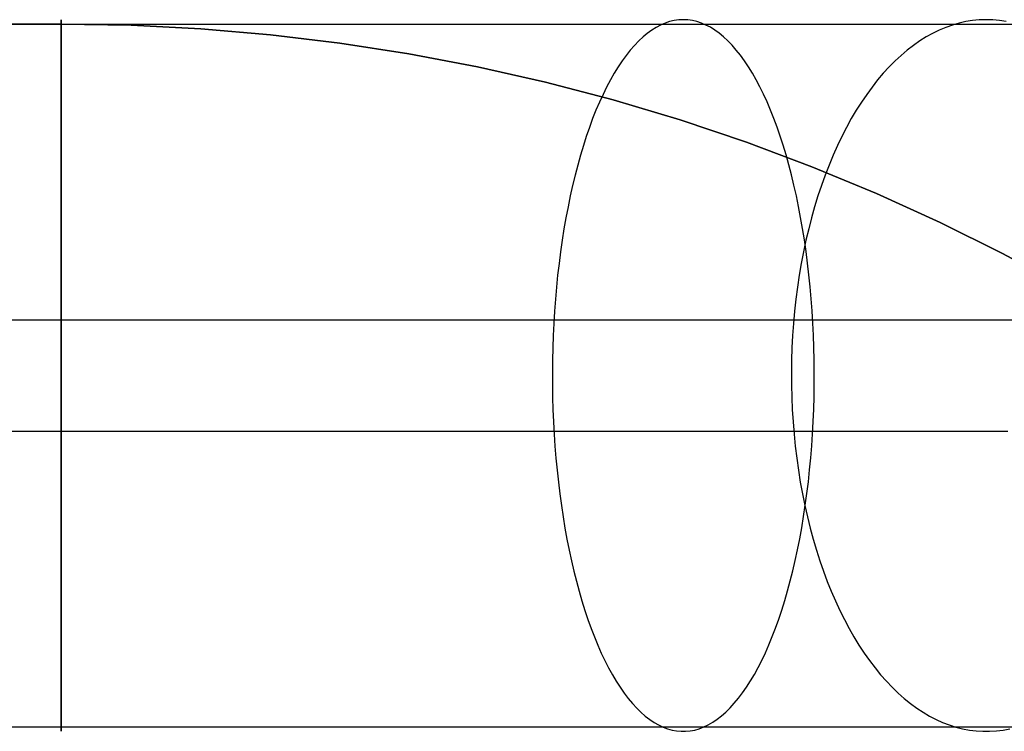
# Model space of a CAD drawing. Header units: millimetres. Extents: x 492 to 1282, y -834 to -234.
# Tile 88 of 93: x 1235 to 1257, y -250 to -234. Entities that reach past the tile are written whole.
import ezdxf

# ---------------------------------------------------------------- set-up
doc = ezdxf.new("R2010")
doc.units = ezdxf.units.MM
doc.layers.add('Volume$Layer 03', color=7, linetype='Continuous', true_color=0x000000)

msp = doc.modelspace()

# ---------------------------------------------------------------- linework, layer by layer
at = {"layer": 'Volume$Layer 03'}
for p, q in [((623.174, -234.371, 380.751), (1236.174, -234.371, 380.751)), ((1236.176, -234.371, 390), (748.173, -234.371, 390)), ((748.173, -234.371, 392.5), (1236.176, -234.371, 392.5)), ((1236.176, -234.371, 391.25), (748.173, -234.371, 391.25)), ((1236.174, -234.277, 382.273), (1236.174, -234.272, 381.995)), ((1236.174, -234.272, 381.995), (1236.174, -234.277, 381.718)), ((1236.174, -234.291, 382.55), (1236.174, -234.277, 382.273)), ((1236.174, -234.277, 381.718), (1236.174, -234.292, 381.44)), ((1236.174, -234.315, 382.827), (1236.174, -234.291, 382.55)), ((1236.174, -234.292, 381.44), (1236.174, -234.316, 381.164)), ((1236.174, -234.349, 383.103), (1236.174, -234.315, 382.827)), ((1236.174, -234.316, 381.164), (1236.174, -234.35, 380.888)), ((1236.174, -234.392, 383.377), (1236.174, -234.349, 383.103)), ((1236.174, -234.35, 380.888), (1236.174, -234.393, 380.614)), ((1236.174, -234.371, 380.751), (1237.429, -234.371, 380.729)), ((1236.174, -234.444, 383.65), (1236.174, -234.392, 383.377)), ((1236.174, -234.393, 380.614), (1236.174, -234.446, 380.341)), ((1236.176, -234.371, 392.5), (1236.176, -234.371, 390)), ((1236.176, -234.371, 390), (1237.747, -234.397, 390)), ((1237.747, -234.397, 392.5), (1236.176, -234.371, 392.5)), ((1237.747, -234.397, 391.25), (1236.176, -234.371, 391.25)), ((1237.429, -234.371, 380.729), (1238.682, -234.371, 380.665)), ((1238.682, -234.371, 380.665), (1239.933, -234.371, 380.558)), ((1239.933, -234.371, 380.558), (1241.179, -234.371, 380.409)), ((1241.179, -234.371, 380.409), (1242.419, -234.371, 380.216)), ((1242.419, -234.371, 380.216), (1243.652, -234.371, 379.982)), ((1243.652, -234.371, 379.982), (1244.876, -234.371, 379.706)), ((1244.876, -234.371, 379.706), (1246.09, -234.371, 379.388)), ((1246.09, -234.371, 379.388), (1247.292, -234.371, 379.029)), ((1247.292, -234.371, 379.029), (1248.482, -234.371, 378.629)), ((1248.482, -234.371, 378.629), (1249.657, -234.371, 378.189)), ((1249.652, -234.393, 378.044), (1249.552, -234.446, 377.79)), ((1249.753, -234.35, 378.299), (1249.652, -234.393, 378.044)), ((1249.657, -234.371, 378.189), (1250.816, -234.371, 377.708)), ((1249.854, -234.316, 378.555), (1249.753, -234.35, 378.299)), ((1249.956, -234.292, 378.812), (1249.854, -234.316, 378.555)), ((1250.058, -234.277, 379.07), (1249.956, -234.292, 378.812)), ((1250.161, -234.272, 379.328), (1250.058, -234.277, 379.07)), ((1250.263, -234.277, 379.587), (1250.161, -234.272, 379.328)), ((1250.365, -234.291, 379.844), (1250.263, -234.277, 379.587)), ((1250.467, -234.315, 380.102), (1250.365, -234.291, 379.844)), ((1250.568, -234.349, 380.358), (1250.467, -234.315, 380.102)), ((1250.669, -234.392, 380.613), (1250.568, -234.349, 380.358)), ((1250.77, -234.444, 380.867), (1250.669, -234.392, 380.613)), ((1250.816, -234.371, 377.708), (1251.958, -234.371, 377.189)), ((1251.958, -234.371, 377.189), (1253.082, -234.371, 376.631)), ((1253.082, -234.371, 376.631), (1254.186, -234.371, 376.034)), ((1254.186, -234.371, 376.034), (1255.27, -234.371, 375.401)), ((1255.27, -234.371, 375.401), (1256.331, -234.371, 374.73)), ((1256.21, -234.393, 374.646), (1256.061, -234.446, 374.417)), ((1256.36, -234.35, 374.875), (1256.21, -234.393, 374.646)), ((1256.331, -234.371, 374.73), (1257.368, -234.371, 374.024)), ((1256.511, -234.316, 375.106), (1256.36, -234.35, 374.875)), ((1256.662, -234.292, 375.337), (1256.511, -234.316, 375.106)), ((1256.814, -234.277, 375.57), (1256.662, -234.292, 375.337)), ((1256.966, -234.272, 375.802), (1256.814, -234.277, 375.57)), ((1257.118, -234.277, 376.034), (1256.966, -234.272, 375.802)), ((1257.27, -234.291, 376.267), (1257.118, -234.277, 376.034)), ((1257.421, -234.315, 376.498), (1257.27, -234.291, 376.267)), ((1257.368, -234.371, 374.024), (1258.381, -234.371, 373.283)), ((1236.174, -234.506, 383.92), (1236.174, -234.444, 383.65)), ((1236.174, -234.446, 380.341), (1236.174, -234.509, 380.071)), ((1236.174, -234.578, 384.189), (1236.174, -234.506, 383.92)), ((1236.174, -234.509, 380.071), (1236.174, -234.58, 379.802)), ((1236.174, -234.658, 384.455), (1236.174, -234.578, 384.189)), ((1236.174, -234.58, 379.802), (1236.174, -234.661, 379.537)), ((1237.747, -234.397, 390), (1239.315, -234.478, 390)), ((1239.315, -234.478, 392.5), (1237.747, -234.397, 392.5)), ((1239.315, -234.478, 391.25), (1237.747, -234.397, 391.25)), ((1239.315, -234.478, 390), (1240.88, -234.612, 390)), ((1240.88, -234.612, 392.5), (1239.315, -234.478, 392.5)), ((1240.88, -234.612, 391.25), (1239.315, -234.478, 391.25)), ((1240.88, -234.612, 390), (1242.44, -234.799, 390)), ((1242.44, -234.799, 392.5), (1240.88, -234.612, 392.5)), ((1242.44, -234.799, 391.25), (1240.88, -234.612, 391.25)), ((1249.353, -234.58, 377.289), (1249.256, -234.661, 377.042)), ((1249.452, -234.509, 377.539), (1249.353, -234.58, 377.289)), ((1249.552, -234.446, 377.79), (1249.452, -234.509, 377.539)), ((1250.869, -234.506, 381.118), (1250.77, -234.444, 380.867)), ((1250.968, -234.578, 381.368), (1250.869, -234.506, 381.118)), ((1251.066, -234.658, 381.615), (1250.968, -234.578, 381.368)), ((1255.766, -234.58, 373.966), (1255.621, -234.661, 373.744)), ((1255.913, -234.509, 374.191), (1255.766, -234.58, 373.966)), ((1256.061, -234.446, 374.417), (1255.913, -234.509, 374.191)), ((1236.174, -234.748, 384.717), (1236.174, -234.658, 384.455)), ((1236.174, -234.661, 379.537), (1236.174, -234.751, 379.274)), ((1236.174, -234.847, 384.977), (1236.174, -234.748, 384.717)), ((1236.174, -234.751, 379.274), (1236.174, -234.85, 379.015)), ((1242.44, -234.799, 390), (1243.992, -235.039, 390)), ((1243.992, -235.039, 392.5), (1242.44, -234.799, 392.5)), ((1243.992, -235.039, 391.25), (1242.44, -234.799, 391.25)), ((1249.159, -234.751, 376.798), (1249.063, -234.85, 376.557)), ((1249.256, -234.661, 377.042), (1249.159, -234.751, 376.798)), ((1251.163, -234.748, 381.859), (1251.066, -234.658, 381.615)), ((1251.258, -234.847, 382.101), (1251.163, -234.748, 381.859)), ((1255.477, -234.751, 373.524), (1255.335, -234.85, 373.307)), ((1255.621, -234.661, 373.744), (1255.477, -234.751, 373.524)), ((1236.174, -234.955, 385.233), (1236.174, -234.847, 384.977)), ((1236.174, -234.85, 379.015), (1236.174, -234.958, 378.759)), ((1236.174, -235.071, 385.485), (1236.174, -234.955, 385.233)), ((1236.174, -234.958, 378.759), (1236.174, -235.075, 378.507)), ((1243.992, -235.039, 390), (1245.535, -235.333, 390)), ((1245.535, -235.333, 392.5), (1243.992, -235.039, 392.5)), ((1245.535, -235.333, 391.25), (1243.992, -235.039, 391.25)), ((1248.969, -234.958, 376.319), (1248.877, -235.075, 376.085)), ((1249.063, -234.85, 376.557), (1248.969, -234.958, 376.319)), ((1251.352, -234.955, 382.338), (1251.258, -234.847, 382.101)), ((1251.445, -235.071, 382.573), (1251.352, -234.955, 382.338)), ((1255.195, -234.958, 373.093), (1255.057, -235.075, 372.882)), ((1255.335, -234.85, 373.307), (1255.195, -234.958, 373.093)), ((1236.174, -235.197, 385.733), (1236.174, -235.071, 385.485)), ((1236.174, -235.075, 378.507), (1236.174, -235.201, 378.259)), ((1236.174, -235.33, 385.976), (1236.174, -235.197, 385.733)), ((1236.174, -235.201, 378.259), (1236.174, -235.335, 378.016)), ((1248.785, -235.201, 375.855), (1248.696, -235.335, 375.628)), ((1248.877, -235.075, 376.085), (1248.785, -235.201, 375.855)), ((1251.536, -235.197, 382.803), (1251.445, -235.071, 382.573)), ((1251.626, -235.33, 383.029), (1251.536, -235.197, 382.803)), ((1254.921, -235.201, 372.675), (1254.788, -235.335, 372.471)), ((1255.057, -235.075, 372.882), (1254.921, -235.201, 372.675)), ((1236.174, -235.473, 386.215), (1236.174, -235.33, 385.976)), ((1236.174, -235.335, 378.016), (1236.174, -235.477, 377.778)), ((1236.174, -235.623, 386.448), (1236.174, -235.473, 386.215)), ((1236.174, -235.477, 377.778), (1236.174, -235.628, 377.544)), ((1245.535, -235.333, 390), (1247.067, -235.679, 390)), ((1247.067, -235.679, 392.5), (1245.535, -235.333, 392.5)), ((1247.067, -235.679, 391.25), (1245.535, -235.333, 391.25)), ((1248.608, -235.477, 375.407), (1248.522, -235.628, 375.19)), ((1248.696, -235.335, 375.628), (1248.608, -235.477, 375.407)), ((1251.714, -235.473, 383.251), (1251.626, -235.33, 383.029)), ((1251.8, -235.623, 383.468), (1251.714, -235.473, 383.251)), ((1254.658, -235.477, 372.272), (1254.53, -235.628, 372.077)), ((1254.788, -235.335, 372.471), (1254.658, -235.477, 372.272)), ((1236.174, -235.781, 386.676), (1236.174, -235.623, 386.448)), ((1236.174, -235.628, 377.544), (1236.174, -235.787, 377.316)), ((1247.067, -235.679, 390), (1248.587, -236.076, 390)), ((1248.587, -236.076, 392.5), (1247.067, -235.679, 392.5)), ((1248.587, -236.076, 391.25), (1247.067, -235.679, 391.25)), ((1248.522, -235.628, 375.19), (1248.438, -235.787, 374.978)), ((1251.884, -235.781, 383.68), (1251.8, -235.623, 383.468)), ((1254.53, -235.628, 372.077), (1254.406, -235.787, 371.886)), ((1236.174, -235.948, 386.899), (1236.174, -235.781, 386.676)), ((1236.174, -235.787, 377.316), (1236.174, -235.953, 377.094)), ((1248.438, -235.787, 374.978), (1248.357, -235.953, 374.771)), ((1251.965, -235.948, 383.887), (1251.884, -235.781, 383.68)), ((1254.406, -235.787, 371.886), (1254.284, -235.953, 371.7)), ((1236.174, -236.121, 387.115), (1236.174, -235.948, 386.899)), ((1236.174, -235.953, 377.094), (1236.174, -236.127, 376.878)), ((1236.174, -236.303, 387.326), (1236.174, -236.121, 387.115)), ((1236.174, -236.127, 376.878), (1236.174, -236.309, 376.668)), ((1248.277, -236.127, 374.57), (1248.199, -236.309, 374.375)), ((1248.357, -235.953, 374.771), (1248.277, -236.127, 374.57)), ((1248.587, -236.076, 390), (1250.092, -236.526, 390)), ((1250.092, -236.526, 392.5), (1248.587, -236.076, 392.5)), ((1250.092, -236.526, 391.25), (1248.587, -236.076, 391.25)), ((1252.045, -236.121, 384.089), (1251.965, -235.948, 383.887)), ((1252.123, -236.303, 384.284), (1252.045, -236.121, 384.089)), ((1254.166, -236.127, 371.519), (1254.051, -236.309, 371.343)), ((1254.284, -235.953, 371.7), (1254.166, -236.127, 371.519)), ((1236.174, -236.491, 387.529), (1236.174, -236.303, 387.326)), ((1236.174, -236.309, 376.668), (1236.174, -236.497, 376.464)), ((1248.199, -236.309, 374.375), (1248.124, -236.497, 374.185)), ((1252.198, -236.491, 384.474), (1252.123, -236.303, 384.284)), ((1254.051, -236.309, 371.343), (1253.939, -236.497, 371.172)), ((1236.174, -236.686, 387.727), (1236.174, -236.491, 387.529)), ((1236.174, -236.497, 376.464), (1236.174, -236.693, 376.267)), ((1248.124, -236.497, 374.185), (1248.052, -236.693, 374.002)), ((1250.092, -236.526, 390), (1251.581, -237.027, 390)), ((1251.581, -237.027, 392.5), (1250.092, -236.526, 392.5)), ((1251.581, -237.027, 391.25), (1250.092, -236.526, 391.25)), ((1252.27, -236.687, 384.657), (1252.198, -236.491, 384.474)), ((1253.939, -236.497, 371.172), (1253.831, -236.693, 371.007)), ((1236.174, -236.889, 387.917), (1236.174, -236.686, 387.727)), ((1236.174, -236.693, 376.267), (1236.174, -236.895, 376.077)), ((1248.052, -236.693, 374.002), (1247.982, -236.895, 373.825)), ((1252.34, -236.889, 384.834), (1252.27, -236.687, 384.657)), ((1253.831, -236.693, 371.007), (1253.727, -236.895, 370.848)), ((1236.174, -237.097, 388.101), (1236.174, -236.889, 387.917)), ((1236.174, -236.895, 376.077), (1236.174, -237.104, 375.894)), ((1247.982, -236.895, 373.825), (1247.915, -237.104, 373.655)), ((1251.581, -237.027, 390), (1253.052, -237.578, 390)), ((1253.052, -237.578, 392.5), (1251.581, -237.027, 392.5)), ((1253.052, -237.578, 391.25), (1251.581, -237.027, 391.25)), ((1252.408, -237.097, 385.005), (1252.34, -236.889, 384.834)), ((1253.727, -236.895, 370.848), (1253.627, -237.104, 370.695)), ((1236.174, -237.312, 388.276), (1236.174, -237.097, 388.101)), ((1236.174, -237.104, 375.894), (1236.174, -237.319, 375.718)), ((1247.915, -237.104, 373.655), (1247.85, -237.319, 373.492)), ((1252.473, -237.312, 385.168), (1252.408, -237.097, 385.005)), ((1253.627, -237.104, 370.695), (1253.531, -237.319, 370.548)), ((1236.174, -237.533, 388.445), (1236.174, -237.312, 388.276)), ((1236.174, -237.319, 375.718), (1236.174, -237.54, 375.55)), ((1247.85, -237.319, 373.492), (1247.788, -237.54, 373.335)), ((1252.535, -237.533, 385.325), (1252.473, -237.312, 385.168)), ((1253.531, -237.319, 370.548), (1253.439, -237.54, 370.407)), ((1236.174, -237.759, 388.605), (1236.174, -237.533, 388.445)), ((1236.174, -237.54, 375.55), (1236.174, -237.767, 375.389)), ((1247.788, -237.54, 373.335), (1247.729, -237.767, 373.186)), ((1252.594, -237.759, 385.474), (1252.535, -237.533, 385.325)), ((1253.052, -237.578, 390), (1254.503, -238.179, 390)), ((1254.503, -238.179, 392.5), (1253.052, -237.578, 392.5)), ((1254.503, -238.179, 391.25), (1253.052, -237.578, 391.25)), ((1253.439, -237.54, 370.407), (1253.351, -237.767, 370.273)), ((1236.174, -237.991, 388.758), (1236.174, -237.759, 388.605)), ((1236.174, -237.767, 375.389), (1236.174, -237.999, 375.237)), ((1247.729, -237.767, 373.186), (1247.673, -237.999, 373.044)), ((1252.65, -237.991, 385.616), (1252.594, -237.759, 385.474)), ((1253.351, -237.767, 370.273), (1253.268, -237.999, 370.145)), ((1236.174, -238.228, 388.903), (1236.174, -237.991, 388.758)), ((1236.174, -237.999, 375.237), (1236.174, -238.236, 375.093)), ((1247.673, -237.999, 373.044), (1247.62, -238.236, 372.91)), ((1252.703, -238.229, 385.751), (1252.65, -237.991, 385.616)), ((1253.268, -237.999, 370.145), (1253.189, -238.236, 370.024)), ((1236.174, -238.471, 389.039), (1236.174, -238.228, 388.903)), ((1236.174, -238.236, 375.093), (1236.174, -238.479, 374.957)), ((1247.62, -238.236, 372.91), (1247.57, -238.478, 372.784)), ((1252.753, -238.471, 385.877), (1252.703, -238.229, 385.751)), ((1253.189, -238.236, 370.024), (1253.114, -238.479, 369.911)), ((1254.503, -238.179, 390), (1255.933, -238.829, 390)), ((1255.933, -238.829, 392.5), (1254.503, -238.179, 392.5)), ((1255.933, -238.829, 391.25), (1254.503, -238.179, 391.25)), ((1236.174, -238.717, 389.167), (1236.174, -238.471, 389.039)), ((1236.174, -238.479, 374.957), (1236.174, -238.725, 374.829)), ((1247.57, -238.478, 372.784), (1247.523, -238.725, 372.665)), ((1252.8, -238.717, 385.996), (1252.753, -238.471, 385.877)), ((1253.114, -238.479, 369.911), (1253.045, -238.725, 369.804)), ((1236.174, -238.968, 389.286), (1236.174, -238.717, 389.167)), ((1236.174, -238.725, 374.829), (1236.174, -238.976, 374.711)), ((1247.523, -238.725, 372.665), (1247.479, -238.976, 372.555)), ((1252.844, -238.968, 386.107), (1252.8, -238.717, 385.996)), ((1253.045, -238.725, 369.804), (1252.98, -238.976, 369.705)), ((1236.174, -239.223, 389.396), (1236.174, -238.968, 389.286)), ((1236.174, -238.976, 374.711), (1236.174, -239.231, 374.601)), ((1247.479, -238.976, 372.555), (1247.439, -239.231, 372.453)), ((1252.885, -239.223, 386.209), (1252.844, -238.968, 386.107)), ((1252.98, -238.976, 369.705), (1252.919, -239.231, 369.613)), ((1255.933, -238.829, 390), (1257.339, -239.528, 390)), ((1257.339, -239.528, 392.5), (1255.933, -238.829, 392.5)), ((1257.339, -239.528, 391.25), (1255.933, -238.829, 391.25)), ((1236.174, -239.481, 389.497), (1236.174, -239.223, 389.396)), ((1236.174, -239.231, 374.601), (1236.174, -239.49, 374.5)), ((1247.439, -239.231, 372.453), (1247.401, -239.49, 372.359)), ((1252.919, -239.231, 369.613), (1252.864, -239.49, 369.528)), ((1252.922, -239.481, 386.304), (1252.885, -239.223, 386.209)), ((1236.174, -239.743, 389.59), (1236.174, -239.481, 389.497)), ((1252.956, -239.743, 386.389), (1252.922, -239.481, 386.304)), ((1236.174, -239.49, 374.5), (1236.174, -239.752, 374.407)), ((1247.401, -239.49, 372.359), (1247.368, -239.752, 372.273)), ((1252.864, -239.49, 369.528), (1252.814, -239.752, 369.451)), ((1257.339, -239.528, 390), (1258.721, -240.274, 390)), ((1258.721, -240.274, 392.5), (1257.339, -239.528, 392.5)), ((1258.721, -240.274, 391.25), (1257.339, -239.528, 391.25)), ((1236.174, -240.008, 389.673), (1236.174, -239.743, 389.59)), ((1236.174, -239.752, 374.407), (1236.174, -240.017, 374.325)), ((1247.368, -239.752, 372.273), (1247.337, -240.017, 372.196)), ((1252.814, -239.752, 369.451), (1252.768, -240.017, 369.382)), ((1252.987, -240.008, 386.467), (1252.956, -239.743, 386.389)), ((1236.174, -240.276, 389.747), (1236.174, -240.008, 389.673)), ((1236.174, -240.017, 374.325), (1236.174, -240.285, 374.251)), ((1247.337, -240.017, 372.196), (1247.31, -240.285, 372.128)), ((1252.768, -240.017, 369.382), (1252.728, -240.285, 369.32)), ((1253.014, -240.276, 386.536), (1252.987, -240.008, 386.467)), ((1236.174, -240.546, 389.811), (1236.174, -240.276, 389.747)), ((1236.174, -240.285, 374.251), (1236.174, -240.555, 374.187)), ((1247.31, -240.285, 372.128), (1247.286, -240.555, 372.068)), ((1252.728, -240.285, 369.32), (1252.693, -240.555, 369.266)), ((1253.038, -240.546, 386.596), (1253.014, -240.276, 386.536)), ((1236.174, -240.818, 389.867), (1236.174, -240.546, 389.811)), ((1236.174, -240.555, 374.187), (1236.174, -240.827, 374.132)), ((1247.286, -240.555, 372.068), (1247.266, -240.827, 372.017)), ((1252.693, -240.555, 369.266), (1252.663, -240.827, 369.22)), ((1253.058, -240.818, 386.647), (1253.038, -240.546, 386.596)), ((623.174, -241.023, 389.902), (1236.174, -241.023, 389.902)), ((1236.174, -241.092, 389.912), (1236.174, -240.818, 389.867)), ((1236.174, -240.827, 374.132), (1236.174, -241.101, 374.086)), ((1236.174, -241.023, 389.902), (1237.742, -241.023, 389.875)), ((1237.742, -241.023, 389.875), (1239.307, -241.023, 389.795)), ((1239.307, -241.023, 389.795), (1240.869, -241.023, 389.661)), ((1240.869, -241.023, 389.661), (1242.425, -241.023, 389.474)), ((1242.425, -241.023, 389.474), (1243.974, -241.023, 389.234)), ((1243.974, -241.023, 389.234), (1245.513, -241.023, 388.942)), ((1245.513, -241.023, 388.942), (1247.042, -241.023, 388.597)), ((1247.042, -241.023, 388.597), (1248.559, -241.023, 388.2)), ((1247.266, -240.827, 372.017), (1247.249, -241.101, 371.974)), ((1248.559, -241.023, 388.2), (1250.06, -241.023, 387.751)), ((1250.06, -241.023, 387.751), (1251.546, -241.023, 387.252)), ((1251.546, -241.023, 387.252), (1253.014, -241.023, 386.702)), ((1252.663, -240.827, 369.22), (1252.638, -241.101, 369.182)), ((1253.014, -241.023, 386.702), (1254.462, -241.023, 386.102)), ((1253.075, -241.092, 386.69), (1253.058, -240.818, 386.647)), ((1254.462, -241.023, 386.102), (1255.889, -241.023, 385.453)), ((1255.889, -241.023, 385.453), (1257.292, -241.023, 384.756)), ((1257.292, -241.023, 384.756), (1258.671, -241.023, 384.011)), ((1236.174, -241.367, 389.949), (1236.174, -241.092, 389.912)), ((1236.174, -241.101, 374.086), (1236.174, -241.376, 374.05)), ((1247.249, -241.101, 371.974), (1247.236, -241.376, 371.941)), ((1252.638, -241.101, 369.182), (1252.618, -241.376, 369.152)), ((1253.088, -241.367, 386.723), (1253.075, -241.092, 386.69)), ((1236.174, -241.644, 389.975), (1236.174, -241.367, 389.949)), ((1236.174, -241.376, 374.05), (1236.174, -241.653, 374.024)), ((1247.236, -241.376, 371.941), (1247.226, -241.653, 371.917)), ((1252.618, -241.376, 369.152), (1252.604, -241.653, 369.13)), ((1253.098, -241.644, 386.748), (1253.088, -241.367, 386.723)), ((1236.174, -241.921, 389.992), (1236.174, -241.644, 389.975)), ((1236.174, -241.653, 374.024), (1236.174, -241.93, 374.007)), ((1247.226, -241.653, 371.917), (1247.22, -241.93, 371.901)), ((1252.604, -241.653, 369.13), (1252.595, -241.93, 369.116)), ((1253.104, -241.921, 386.764), (1253.098, -241.644, 386.748)), ((1236.174, -242.198, 390), (1236.174, -241.921, 389.992)), ((1253.107, -242.199, 386.771), (1253.104, -241.921, 386.764)), ((1236.174, -241.93, 374.007), (1236.174, -242.208, 374)), ((1247.22, -241.93, 371.901), (1247.218, -242.208, 371.895)), ((1252.595, -241.93, 369.116), (1252.591, -242.208, 369.11)), ((1236.174, -242.476, 389.997), (1236.174, -242.198, 390)), ((1236.174, -242.208, 374), (1236.174, -242.485, 374.003)), ((1247.218, -242.208, 371.895), (1247.219, -242.485, 371.897)), ((1252.591, -242.208, 369.11), (1252.592, -242.485, 369.112)), ((1253.106, -242.476, 386.769), (1253.107, -242.199, 386.771)), ((1236.174, -242.754, 389.986), (1236.174, -242.476, 389.997)), ((1236.174, -242.485, 374.003), (1236.174, -242.763, 374.015)), ((1247.219, -242.485, 371.897), (1247.223, -242.763, 371.908)), ((1252.592, -242.485, 369.112), (1252.599, -242.763, 369.122)), ((1253.102, -242.754, 386.757), (1253.106, -242.476, 386.769)), ((1236.174, -243.03, 389.964), (1236.174, -242.754, 389.986)), ((1236.174, -242.763, 374.015), (1236.174, -243.04, 374.037)), ((1247.223, -242.763, 371.908), (1247.231, -243.039, 371.929)), ((1252.599, -242.763, 369.122), (1252.611, -243.04, 369.141)), ((1253.094, -243.031, 386.737), (1253.102, -242.754, 386.757)), ((1236.174, -243.306, 389.933), (1236.174, -243.03, 389.964)), ((1236.174, -243.04, 374.037), (1236.174, -243.315, 374.068)), ((1247.231, -243.039, 371.929), (1247.243, -243.315, 371.958)), ((1252.611, -243.04, 369.141), (1252.628, -243.315, 369.167)), ((1253.082, -243.306, 386.709), (1253.094, -243.031, 386.737)), ((1236.174, -243.581, 389.892), (1236.174, -243.306, 389.933)), ((1236.174, -243.315, 374.068), (1236.174, -243.59, 374.109)), ((1247.243, -243.315, 371.958), (1247.258, -243.59, 371.996)), ((1252.628, -243.315, 369.167), (1252.651, -243.59, 369.201)), ((1253.067, -243.581, 386.671), (1253.082, -243.306, 386.709)), ((623.174, -243.522, 374.098), (1236.174, -243.522, 374.098)), ((1236.174, -243.522, 374.098), (1237.202, -243.522, 374.081)), ((1236.174, -243.854, 389.842), (1236.174, -243.581, 389.892)), ((1236.174, -243.59, 374.109), (1236.174, -243.863, 374.16)), ((1237.202, -243.522, 374.081), (1238.228, -243.522, 374.028)), ((1238.228, -243.522, 374.028), (1239.252, -243.522, 373.94)), ((1239.252, -243.522, 373.94), (1240.273, -243.522, 373.818)), ((1240.273, -243.522, 373.818), (1241.288, -243.522, 373.66)), ((1241.288, -243.522, 373.66), (1242.298, -243.522, 373.469)), ((1242.298, -243.522, 373.469), (1243.301, -243.522, 373.242)), ((1243.301, -243.522, 373.242), (1244.295, -243.522, 372.982)), ((1244.295, -243.522, 372.982), (1245.28, -243.522, 372.688)), ((1245.28, -243.522, 372.688), (1246.254, -243.522, 372.36)), ((1246.254, -243.522, 372.36), (1247.216, -243.522, 372)), ((1247.216, -243.522, 372), (1248.166, -243.522, 371.606)), ((1247.258, -243.59, 371.996), (1247.276, -243.863, 372.043)), ((1248.166, -243.522, 371.606), (1249.101, -243.522, 371.181)), ((1249.101, -243.522, 371.181), (1250.022, -243.522, 370.724)), ((1250.022, -243.522, 370.724), (1250.926, -243.522, 370.235)), ((1250.926, -243.522, 370.235), (1251.813, -243.522, 369.716)), ((1251.813, -243.522, 369.716), (1252.682, -243.522, 369.168)), ((1252.651, -243.59, 369.201), (1252.678, -243.863, 369.244)), ((1252.682, -243.522, 369.168), (1253.531, -243.522, 368.589)), ((1253.049, -243.854, 386.624), (1253.067, -243.581, 386.671)), ((1253.531, -243.522, 368.589), (1254.361, -243.522, 367.982)), ((1254.361, -243.522, 367.982), (1255.169, -243.522, 367.347)), ((1255.169, -243.522, 367.347), (1255.955, -243.522, 366.685)), ((1255.955, -243.522, 366.685), (1256.718, -243.522, 365.997)), ((1256.718, -243.522, 365.997), (1257.457, -243.522, 365.283)), ((1236.174, -244.125, 389.782), (1236.174, -243.854, 389.842)), ((1236.174, -243.863, 374.16), (1236.174, -244.134, 374.22)), ((1247.276, -243.863, 372.043), (1247.298, -244.134, 372.099)), ((1252.678, -243.863, 369.244), (1252.711, -244.134, 369.294)), ((1253.027, -244.126, 386.569), (1253.049, -243.854, 386.624)), ((1236.174, -244.394, 389.713), (1236.174, -244.125, 389.782)), ((1236.174, -244.134, 374.22), (1236.174, -244.403, 374.289)), ((1247.298, -244.134, 372.099), (1247.324, -244.403, 372.163)), ((1252.711, -244.134, 369.294), (1252.749, -244.403, 369.352)), ((1253.002, -244.395, 386.504), (1253.027, -244.126, 386.569)), ((1236.174, -244.661, 389.635), (1236.174, -244.394, 389.713)), ((1236.174, -244.403, 374.289), (1236.174, -244.67, 374.368)), ((1247.324, -244.403, 372.163), (1247.353, -244.67, 372.236)), ((1252.749, -244.403, 369.352), (1252.792, -244.67, 369.418)), ((1252.973, -244.661, 386.432), (1253.002, -244.395, 386.504)), ((1236.174, -244.924, 389.548), (1236.174, -244.661, 389.635)), ((1236.174, -244.67, 374.368), (1236.174, -244.933, 374.455)), ((1247.353, -244.67, 372.236), (1247.385, -244.933, 372.318)), ((1252.792, -244.67, 369.418), (1252.84, -244.933, 369.491)), ((1252.94, -244.924, 386.35), (1252.973, -244.661, 386.432)), ((1236.174, -245.185, 389.451), (1236.174, -244.924, 389.548)), ((1236.174, -244.933, 374.455), (1236.174, -245.193, 374.552)), ((1247.385, -244.933, 372.318), (1247.421, -245.193, 372.408)), ((1252.84, -244.933, 369.491), (1252.893, -245.193, 369.572)), ((1252.905, -245.185, 386.261), (1252.94, -244.924, 386.35)), ((1236.174, -245.442, 389.346), (1236.174, -245.185, 389.451)), ((1236.174, -245.193, 374.552), (1236.174, -245.45, 374.658)), ((1247.421, -245.193, 372.408), (1247.46, -245.45, 372.506)), ((1252.866, -245.442, 386.162), (1252.905, -245.185, 386.261)), ((1252.893, -245.193, 369.572), (1252.951, -245.45, 369.661)), ((1236.174, -245.695, 389.231), (1236.174, -245.442, 389.346)), ((1236.174, -245.45, 374.658), (1236.174, -245.703, 374.773)), ((1247.46, -245.45, 372.506), (1247.502, -245.703, 372.613)), ((1252.824, -245.695, 386.056), (1252.866, -245.442, 386.162)), ((1252.951, -245.45, 369.661), (1253.014, -245.703, 369.757)), ((1236.174, -245.944, 389.108), (1236.174, -245.695, 389.231)), ((1236.174, -245.703, 374.773), (1236.174, -245.952, 374.896)), ((1247.502, -245.703, 372.613), (1247.547, -245.952, 372.728)), ((1252.779, -245.944, 385.941), (1252.824, -245.695, 386.056)), ((1253.014, -245.703, 369.757), (1253.081, -245.952, 369.86)), ((1236.174, -246.188, 388.976), (1236.174, -245.944, 389.108)), ((1236.174, -245.952, 374.896), (1236.174, -246.196, 375.028)), ((1247.547, -245.952, 372.728), (1247.596, -246.196, 372.85)), ((1252.73, -246.188, 385.819), (1252.779, -245.944, 385.941)), ((1253.081, -245.952, 369.86), (1253.153, -246.196, 369.97)), ((1236.174, -246.428, 388.836), (1236.174, -246.188, 388.976)), ((1236.174, -246.196, 375.028), (1236.174, -246.436, 375.169)), ((1247.596, -246.196, 372.85), (1247.648, -246.436, 372.981)), ((1252.679, -246.428, 385.689), (1252.73, -246.188, 385.819)), ((1253.153, -246.196, 369.97), (1253.23, -246.436, 370.088)), ((1236.174, -246.663, 388.688), (1236.174, -246.428, 388.836)), ((1236.174, -246.436, 375.169), (1236.174, -246.67, 375.317)), ((1247.648, -246.436, 372.981), (1247.702, -246.67, 373.119)), ((1252.624, -246.663, 385.551), (1252.679, -246.428, 385.689)), ((1253.23, -246.436, 370.088), (1253.312, -246.67, 370.212)), ((1236.174, -246.892, 388.531), (1236.174, -246.663, 388.688)), ((1236.174, -246.67, 375.317), (1236.174, -246.9, 375.474)), ((1247.702, -246.67, 373.119), (1247.76, -246.899, 373.265)), ((1252.566, -246.892, 385.405), (1252.624, -246.663, 385.551)), ((1253.312, -246.67, 370.212), (1253.397, -246.9, 370.343)), ((1236.174, -247.116, 388.367), (1236.174, -246.892, 388.531)), ((1236.174, -246.9, 375.474), (1236.174, -247.123, 375.638)), ((1247.76, -246.899, 373.265), (1247.821, -247.123, 373.418)), ((1252.506, -247.116, 385.253), (1252.566, -246.892, 385.405)), ((1253.397, -246.9, 370.343), (1253.487, -247.123, 370.481)), ((1236.174, -247.334, 388.195), (1236.174, -247.116, 388.367)), ((1236.174, -247.123, 375.638), (1236.174, -247.341, 375.811)), ((1247.821, -247.123, 373.418), (1247.884, -247.341, 373.578)), ((1252.443, -247.334, 385.093), (1252.506, -247.116, 385.253)), ((1253.487, -247.123, 370.481), (1253.582, -247.341, 370.625)), ((1236.174, -247.546, 388.016), (1236.174, -247.334, 388.195)), ((1236.174, -247.341, 375.811), (1236.174, -247.553, 375.99)), ((1247.884, -247.341, 373.578), (1247.95, -247.553, 373.745)), ((1252.377, -247.546, 384.926), (1252.443, -247.334, 385.093)), ((1253.582, -247.341, 370.625), (1253.68, -247.553, 370.776)), ((1236.174, -247.752, 387.829), (1236.174, -247.546, 388.016)), ((1236.174, -247.553, 375.99), (1236.174, -247.758, 376.177)), ((1247.95, -247.553, 373.745), (1248.019, -247.758, 373.918)), ((1252.308, -247.752, 384.752), (1252.377, -247.546, 384.926)), ((1253.68, -247.553, 370.776), (1253.782, -247.758, 370.932)), ((1236.174, -247.951, 387.636), (1236.174, -247.752, 387.829)), ((1236.174, -247.758, 376.177), (1236.174, -247.957, 376.371)), ((1248.019, -247.758, 373.918), (1248.09, -247.957, 374.099)), ((1252.237, -247.951, 384.572), (1252.308, -247.752, 384.752)), ((1253.782, -247.758, 370.932), (1253.888, -247.957, 371.094)), ((1236.174, -248.143, 387.435), (1236.174, -247.951, 387.636)), ((1236.174, -247.957, 376.371), (1236.174, -248.149, 376.572)), ((1248.09, -247.957, 374.099), (1248.164, -248.149, 374.285)), ((1252.163, -248.143, 384.386), (1252.237, -247.951, 384.572)), ((1253.888, -247.957, 371.094), (1253.998, -248.149, 371.262)), ((1236.174, -248.328, 387.228), (1236.174, -248.143, 387.435)), ((1236.174, -248.149, 376.572), (1236.174, -248.334, 376.779)), ((1236.174, -248.506, 387.015), (1236.174, -248.328, 387.228)), ((1236.174, -248.334, 376.779), (1236.174, -248.511, 376.992)), ((1248.164, -248.149, 374.285), (1248.24, -248.334, 374.478)), ((1248.24, -248.334, 374.478), (1248.319, -248.511, 374.677)), ((1252.008, -248.506, 383.995), (1252.087, -248.328, 384.194)), ((1252.087, -248.328, 384.194), (1252.163, -248.143, 384.386)), ((1253.998, -248.149, 371.262), (1254.111, -248.334, 371.436)), ((1254.111, -248.334, 371.436), (1254.228, -248.511, 371.615)), ((1236.174, -248.676, 386.795), (1236.174, -248.506, 387.015)), ((1236.174, -248.511, 376.992), (1236.174, -248.681, 377.212)), ((1248.319, -248.511, 374.677), (1248.4, -248.681, 374.881)), ((1251.927, -248.676, 383.791), (1252.008, -248.506, 383.995)), ((1254.228, -248.511, 371.615), (1254.348, -248.681, 371.798)), ((1236.174, -248.839, 386.57), (1236.174, -248.676, 386.795)), ((1236.174, -248.681, 377.212), (1236.174, -248.844, 377.437)), ((1248.4, -248.681, 374.881), (1248.483, -248.844, 375.09)), ((1251.845, -248.839, 383.582), (1251.927, -248.676, 383.791)), ((1254.348, -248.681, 371.798), (1254.472, -248.844, 371.987)), ((1236.174, -248.993, 386.34), (1236.174, -248.839, 386.57)), ((1236.174, -248.844, 377.437), (1236.174, -248.998, 377.668)), ((1236.174, -249.14, 386.104), (1236.174, -248.993, 386.34)), ((1236.174, -248.998, 377.668), (1236.174, -249.144, 377.904)), ((1248.483, -248.844, 375.09), (1248.568, -248.998, 375.305)), ((1248.568, -248.998, 375.305), (1248.655, -249.144, 375.524)), ((1251.673, -249.14, 383.148), (1251.76, -248.993, 383.367)), ((1251.76, -248.993, 383.367), (1251.845, -248.839, 383.582)), ((1254.472, -248.844, 371.987), (1254.598, -248.998, 372.18)), ((1254.598, -248.998, 372.18), (1254.727, -249.144, 372.378)), ((1236.174, -249.278, 385.863), (1236.174, -249.14, 386.104)), ((1236.174, -249.144, 377.904), (1236.174, -249.282, 378.145)), ((1248.655, -249.144, 375.524), (1248.743, -249.282, 375.748)), ((1251.584, -249.278, 382.924), (1251.673, -249.14, 383.148)), ((1254.727, -249.144, 372.378), (1254.859, -249.282, 372.579)), ((1236.174, -249.408, 385.617), (1236.174, -249.278, 385.863)), ((1236.174, -249.282, 378.145), (1236.174, -249.412, 378.391)), ((1236.174, -249.529, 385.368), (1236.174, -249.408, 385.617)), ((1236.174, -249.412, 378.391), (1236.174, -249.533, 378.641)), ((1248.743, -249.282, 375.748), (1248.834, -249.412, 375.977)), ((1248.834, -249.412, 375.977), (1248.926, -249.533, 376.209)), ((1251.402, -249.529, 382.464), (1251.494, -249.408, 382.696)), ((1251.494, -249.408, 382.696), (1251.584, -249.278, 382.924)), ((1254.859, -249.282, 372.579), (1254.993, -249.412, 372.785)), ((1254.993, -249.412, 372.785), (1255.13, -249.533, 372.994)), ((1236.174, -249.642, 385.114), (1236.174, -249.529, 385.368)), ((1236.174, -249.533, 378.641), (1236.174, -249.645, 378.895)), ((1236.174, -249.745, 384.856), (1236.174, -249.642, 385.114)), ((1236.174, -249.645, 378.895), (1236.174, -249.749, 379.152)), ((1248.926, -249.533, 376.209), (1249.019, -249.645, 376.445)), ((1249.019, -249.645, 376.445), (1249.114, -249.748, 376.685)), ((1251.214, -249.745, 381.988), (1251.308, -249.642, 382.228)), ((1251.308, -249.642, 382.228), (1251.402, -249.529, 382.464)), ((1255.13, -249.533, 372.994), (1255.269, -249.645, 373.207)), ((1255.269, -249.645, 373.207), (1255.41, -249.749, 373.422)), ((1236.174, -249.84, 384.595), (1236.174, -249.745, 384.856)), ((1236.174, -249.749, 379.152), (1236.174, -249.843, 379.414)), ((1236.174, -249.925, 384.331), (1236.174, -249.84, 384.595)), ((1236.174, -249.843, 379.414), (1236.174, -249.928, 379.678)), ((1249.114, -249.748, 376.685), (1249.21, -249.843, 376.928)), ((1249.21, -249.843, 376.928), (1249.307, -249.928, 377.174)), ((1251.02, -249.925, 381.5), (1251.117, -249.84, 381.745)), ((1251.117, -249.84, 381.745), (1251.214, -249.745, 381.988)), ((1255.41, -249.749, 373.422), (1255.553, -249.843, 373.641)), ((1255.553, -249.843, 373.641), (1255.698, -249.928, 373.862)), ((1236.174, -250.002, 384.064), (1236.174, -249.925, 384.331)), ((1236.174, -249.928, 379.678), (1236.174, -250.004, 379.945)), ((1236.174, -250.069, 383.794), (1236.174, -250.002, 384.064)), ((1236.174, -250.004, 379.945), (1236.174, -250.071, 380.215)), ((1236.174, -250.126, 383.523), (1236.174, -250.069, 383.794)), ((1236.174, -250.071, 380.215), (1236.174, -250.128, 380.486)), ((1249.307, -249.928, 377.174), (1249.406, -250.004, 377.422)), ((1249.406, -250.004, 377.422), (1249.505, -250.071, 377.673)), ((1249.505, -250.071, 377.673), (1249.605, -250.128, 377.925)), ((1250.723, -250.126, 380.748), (1250.823, -250.069, 381.001)), ((1250.823, -250.069, 381.001), (1250.922, -250.002, 381.251)), ((1250.922, -250.002, 381.251), (1251.02, -249.925, 381.5)), ((1255.698, -249.928, 373.862), (1255.844, -250.004, 374.086)), ((1255.844, -250.004, 374.086), (1255.991, -250.071, 374.311)), ((1255.991, -250.071, 374.311), (1256.14, -250.128, 374.539)), ((623.174, -250.174, 383.249), (1236.174, -250.174, 383.249)), ((1236.174, -250.174, 383.249), (1236.174, -250.126, 383.523)), ((1236.174, -250.128, 380.486), (1236.174, -250.176, 380.76)), ((1236.174, -250.213, 382.974), (1236.174, -250.174, 383.249)), ((1236.174, -250.174, 383.249), (1237.514, -250.174, 383.226)), ((1236.174, -250.176, 380.76), (1236.174, -250.214, 381.035)), ((1236.174, -250.242, 382.698), (1236.174, -250.213, 382.974)), ((1236.174, -250.214, 381.035), (1236.174, -250.243, 381.311)), ((1236.174, -250.261, 382.421), (1236.174, -250.242, 382.698)), ((1236.174, -250.243, 381.311), (1236.174, -250.262, 381.588)), ((1236.174, -250.271, 382.143), (1236.174, -250.261, 382.421)), ((1236.174, -250.262, 381.588), (1236.174, -250.271, 381.866)), ((1236.174, -250.271, 381.866), (1236.174, -250.271, 382.143)), ((1237.514, -250.174, 383.226), (1238.853, -250.174, 383.158)), ((1238.853, -250.174, 383.158), (1240.188, -250.174, 383.043)), ((1240.188, -250.174, 383.043), (1241.519, -250.174, 382.884)), ((1241.519, -250.174, 382.884), (1242.843, -250.174, 382.678)), ((1242.843, -250.174, 382.678), (1244.16, -250.174, 382.428)), ((1244.16, -250.174, 382.428), (1245.467, -250.174, 382.133)), ((1245.467, -250.174, 382.133), (1246.764, -250.174, 381.794)), ((1246.764, -250.174, 381.794), (1248.048, -250.174, 381.41)), ((1248.048, -250.174, 381.41), (1249.318, -250.174, 380.983)), ((1249.318, -250.174, 380.983), (1250.573, -250.174, 380.513)), ((1249.605, -250.128, 377.925), (1249.706, -250.176, 378.18)), ((1249.706, -250.176, 378.18), (1249.807, -250.214, 378.435)), ((1249.807, -250.214, 378.435), (1249.909, -250.243, 378.692)), ((1249.909, -250.243, 378.692), (1250.011, -250.262, 378.95)), ((1250.011, -250.262, 378.95), (1250.113, -250.271, 379.208)), ((1250.113, -250.271, 379.208), (1250.215, -250.271, 379.466)), ((1250.215, -250.271, 379.466), (1250.317, -250.261, 379.724)), ((1250.317, -250.261, 379.724), (1250.419, -250.242, 379.981)), ((1250.419, -250.242, 379.981), (1250.521, -250.213, 380.238)), ((1250.521, -250.213, 380.238), (1250.622, -250.174, 380.494)), ((1250.573, -250.174, 380.513), (1251.811, -250.174, 380)), ((1250.622, -250.174, 380.494), (1250.723, -250.126, 380.748)), ((1251.811, -250.174, 380), (1253.031, -250.174, 379.445)), ((1253.031, -250.174, 379.445), (1254.232, -250.174, 378.849)), ((1254.232, -250.174, 378.849), (1255.411, -250.174, 378.212)), ((1255.411, -250.174, 378.212), (1256.568, -250.174, 377.535)), ((1256.14, -250.128, 374.539), (1256.29, -250.176, 374.768)), ((1256.29, -250.176, 374.768), (1256.44, -250.214, 374.998)), ((1256.44, -250.214, 374.998), (1256.592, -250.243, 375.229)), ((1256.568, -250.174, 377.535), (1257.701, -250.174, 376.819)), ((1256.592, -250.243, 375.229), (1256.743, -250.262, 375.461)), ((1256.743, -250.262, 375.461), (1256.895, -250.271, 375.693)), ((1256.895, -250.271, 375.693), (1257.047, -250.271, 375.926)), ((1257.047, -250.271, 375.926), (1257.199, -250.261, 376.158)), ((1257.199, -250.261, 376.158), (1257.35, -250.242, 376.39)), ((1257.35, -250.242, 376.39), (1257.502, -250.213, 376.621))]:
    msp.add_line(p, q, dxfattribs=at)

doc.saveas('drawing.dxf')
